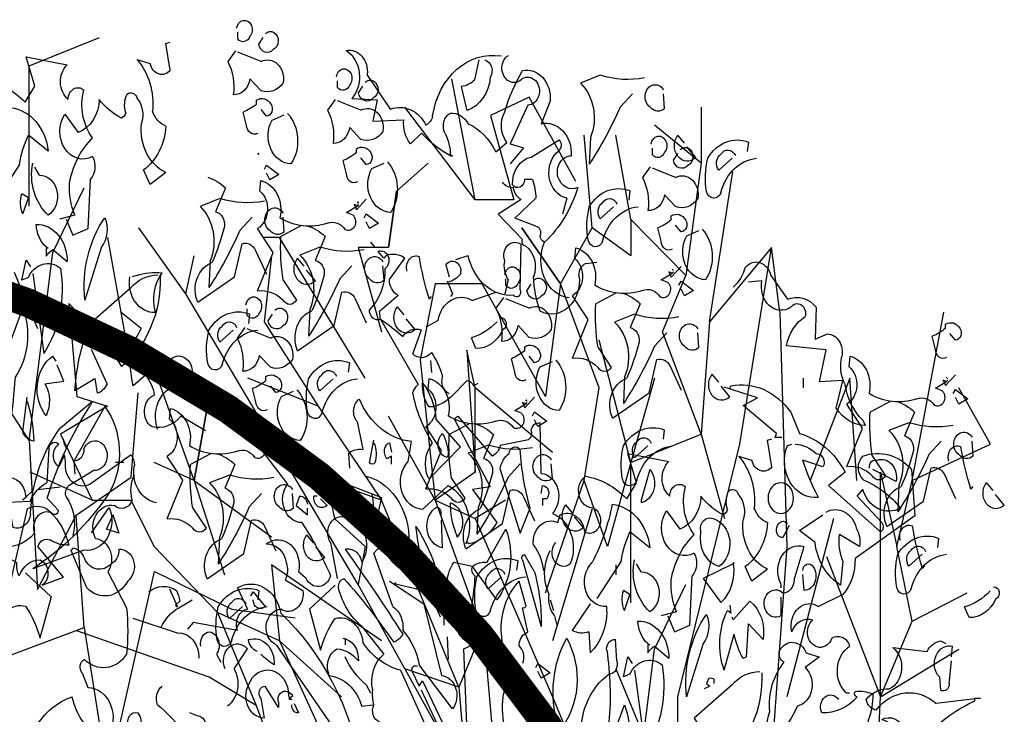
# Model space of a CAD drawing. Header units: metres. Extents: x 104013 to 108981, y 427946 to 428479.
# Tile 55 of 256: x 108739.98 to 108741.69, y 428217.48 to 428218.68. Entities that reach past the tile are written whole.
import ezdxf

# ---------------------------------------------------------------- set-up
doc = ezdxf.new("R2010")
doc.units = ezdxf.units.M
doc.layers.add('N-WE-GR-BOOM-SD', color=90, linetype='Continuous', lineweight=25)

# ---------------------------------------------------------------- blocks, each defined once
blk = doc.blocks.new('PERENLAAN')
at = {"linetype": 'Continuous', "flags": 128}
for points in [[(3.4893, 12.0898, 1.387421), (3.397, 12.0436, 0.544022), (3.4816, 12.0283), (3.4816, 12.0667)], [(3.2894, 12.059, 1.182175), (3.2356, 11.9668, 0.588394), (3.3355, 11.9975), (3.3048, 12.0359)], [(4.672, 10.9869), (4.6258, 10.8947), (4.5182, 10.9331), (4.5028, 11.2175, -0.355026), (4.4875, 11.3482, 0.788391), (4.6797, 11.5942), (4.5874, 11.4866, -0.312881), (4.4413, 11.6788, -0.116058), (4.2876, 11.5711, -0.265564), (4.2569, 11.6019, 0.226822), (4.2492, 11.7095, 0.49527), (4.18, 11.6864, 0.295303), (4.1492, 11.5404, -0.346893), (3.9801, 11.256), (4.0877, 11.1868), (4.1339, 11.2713, -0.244461), (3.9801, 11.525, 0.215332), (4.0724, 11.6096, -0.236053), (4.18, 11.9094), (4.0877, 11.8863, -0.59729), (3.9494, 11.8479), (3.9801, 12.0016), (3.9494, 12.0093)], [(1.6537, 11.9298, -0.4021), (2.1304, 11.5839, 0.236053), (2.1765, 11.5301, -0.350769), (2.4225, 11.6223), (2.5839, 11.8222, -0.513931), (2.73, 11.9606, 0.519897), (2.6915, 11.6838), (2.5147, 11.6762), (2.5455, 11.5532), (2.3302, 11.5608, -0.233566), (2.2841, 11.4225), (2.2072, 11.484, -0.081039), (2.0074, 11.3533), (1.992, 11.3533), (2.0074, 11.3533, -0.147995), (2.0458, 11.484, 0.442368), (2.0074, 11.5993, 0.265564), (1.8844, 11.5378, 0.169403), (1.6922, 11.3764), (1.6153, 11.4302, 0.349014), (1.6307, 11.607, 0.066803), (1.5077, 11.8453, 0.501038), (1.3155, 11.6685), (1.377, 11.5378, 0.492294), (1.1694, 11.3533, -0.5), (1.2617, 11.2303, -0.4142), (1.1233, 11.1688, 0.138321), (1.3539, 10.8536, -0.529709), (1.1848, 10.5308)], [(3.497, 11.9591), (3.5508, 11.8976, 0.185669), (3.5123, 11.7054, -0.373596), (3.397, 11.7976), (3.3202, 11.7285, -0.302765), (3.1664, 11.7746, -0.609818), (3.3202, 11.8976), (3.4816, 11.9514)], [(1.6076, 11.9298), (1.623, 11.9221, -1.00415), (1.5077, 11.7992, 1.247116), (1.4692, 11.6454), (1.5922, 11.4225), (1.5, 11.3994), (1.5922, 11.3072)], [(1.7691, 11.9068, 0.54657), (1.7306, 11.8068, 0.310577), (1.892, 11.6147), (1.9305, 11.753, -0.131805), (1.8382, 11.7915), (1.8075, 11.9068)], [(5.5329, 11.2483, -0.149368), (5.6021, 11.3943, 0.589905), (5.433, 11.525), (5.4176, 11.5711, 0.490158), (5.2485, 11.4712, -1.060547), (5.187, 11.6096, 0.776093), (5.2408, 11.7941, 0.142365), (4.9564, 11.6634), (4.8872, 11.7556), (4.9487, 11.9247), (4.6643, 11.8786, -0.50354), (4.6566, 11.6788, 0.628937), (4.549, 11.7326, -0.265564), (4.4875, 11.4558, -0.169571), (4.6489, 11.1945, -0.119873), (4.6105, 11.01), (4.7181, 10.9869)], [(2.7977, 11.8089, 1.387421), (2.7054, 11.7628, 0.544022), (2.79, 11.7474), (2.79, 11.7859)], [(0.6604, 11.8033, 0.105667), (0.9678, 11.8187), (1.1062, 11.7726, 0.355026), (1.037, 11.4574), (1.0447, 11.3037, -0.043289), (0.8295, 11.6342), (0.7449, 11.7111)], [(2.5978, 11.7782, 1.182175), (2.544, 11.6859, 0.588394), (2.6439, 11.7167), (2.6132, 11.7551)], [(0.5297, 11.7341, -1.247314), (0.6219, 11.6342, -0.380188), (0.522, 11.6265), (0.5297, 11.7111)], [(2.8054, 11.6782), (2.8592, 11.6167, 0.185669), (2.8207, 11.4246, -0.373596), (2.7054, 11.5168), (2.6286, 11.4476, -0.302765), (2.4748, 11.4937, -0.609818), (2.6286, 11.6167), (2.79, 11.6705)], [(3.3432, 11.4825, 0.535172), (3.4201, 11.5286), (3.4432, 11.6055, -0.069427), (3.3509, 11.6516), (3.3509, 11.6746, 0.38205), (3.251, 11.6516, 0.608597), (3.2817, 11.5824), (3.3202, 11.6208)], [(5.2101, 11.0561), (5.3331, 10.9023, -0.204086), (5.2178, 10.8947), (5.2101, 10.7717, -0.226822), (5.0948, 11.01), (5.0948, 11.0407, 0.749039), (5.1947, 11.2944, -0.077942), (5.0563, 11.6326, 0.34404), (4.795, 11.379), (4.9333, 11.4712, -0.080353), (4.9948, 11.3021), (5.1639, 11.0868)], [(3.1357, 11.5978, 0.392609), (3.1126, 11.3057, 0.592926), (3.2433, 11.5593), (3.1587, 11.5901)], [(-0.0533, 11.377), (-0.061, 11.4308, -0.333328), (0.2234, 11.3385, -0.121552), (0.2311, 11.1463, -0.690201), (0.1312, 11.1386, 0.310577), (-0.1148, 11.3385)], [(0.3836, 11.4267), (0.4297, 11.4728, -0.939438), (0.3067, 11.3421), (0.3682, 11.4036)], [(0.6148, 11.42, 1.387421), (0.5225, 11.3739, 0.544022), (0.6071, 11.3586), (0.6071, 11.397)], [(1.3539, 10.8536, 0.333328), (1.3847, 10.8921, -0.5), (1.4154, 10.9459), (1.5615, 10.992), (1.4154, 11.1073, -0.099014), (1.4385, 11.2149), (1.4923, 11.2149, 0.663971), (1.5769, 11.1842, 0.376755), (1.4462, 11.3456), (1.254, 11.4455, 0.5), (1.254, 11.384, -0.682281), (1.2002, 11.1073), (1.2309, 11.0151)], [(0.0313, 11.3539, -0.568253), (0.1312, 11.3616, -0.489075), (0.1466, 11.2693), (0.0543, 11.3385)], [(0.4149, 11.3893, 1.182175), (0.3611, 11.2971, 0.588394), (0.4611, 11.3278), (0.4303, 11.3662)], [(2.6516, 11.2016, 0.535172), (2.7285, 11.2477), (2.7515, 11.3246, -0.069427), (2.6593, 11.3707), (2.6593, 11.3938, 0.38205), (2.5594, 11.3707, 0.608597), (2.5901, 11.3016), (2.6286, 11.34)], [(0.6225, 11.2894), (0.6763, 11.2279, 0.185669), (0.6379, 11.0357, -0.373596), (0.5225, 11.1279), (0.4457, 11.0587, -0.302765), (0.2919, 11.1049, -0.609818), (0.4457, 11.2279), (0.6071, 11.2817)], [(2.4441, 11.3169, 0.392609), (2.421, 11.0248, 0.592926), (2.5517, 11.2785), (2.4671, 11.3092)], [(4.9026, 11.3098, -0.297256), (4.795, 11.01, -0.782791), (4.8565, 11.2406), (4.8872, 11.2867)], [(3.0437, 10.9479), (3.182, 10.8864, -0.062256), (3.1667, 10.6328), (3.0744, 10.5175, 0.511307), (3.1667, 10.5175, -0.211151), (3.3435, 10.5713), (3.2358, 10.7942), (3.3435, 10.9326, -0.569229), (3.3281, 11.1478), (3.3204, 11.2093, 0.435181), (3.1897, 10.9941, -0.191376), (2.8592, 10.9633, 0.32045), (2.7362, 10.9249, -0.867294), (2.6824, 11.0094), (2.7285, 11.0248), (2.6516, 11.0633), (2.6439, 11.0709), (2.6516, 11.0633), (2.6747, 11.0709), (2.6593, 11.0402), (2.5901, 11.1017)], [(3.6891, 11.2288, 0.100235), (3.5661, 11.1673), (3.6353, 11.0289, 0.4142), (3.5738, 10.9444, 0.044708), (3.6584, 10.7368, -0.471497), (3.7583, 10.5062), (3.5046, 10.6522), (3.4508, 10.8444, 0.343094), (3.3586, 10.806), (3.2817, 10.6676)], [(0.768, 11.0961), (0.7603, 11.1499, -0.333328), (1.0447, 11.0577, -0.121552), (1.0524, 10.8655, -0.690201), (0.9525, 10.8578, 0.310577), (0.7065, 11.0577)], [(1.6461, 11.1995, -0.243835), (1.5692, 11.1688, -0.263626), (1.5154, 11.0996), (1.6768, 11.0151), (1.5077, 10.869, -0.535172), (1.4846, 10.8306, 0.371796), (1.4308, 10.6538, -0.090164), (1.3847, 10.4539, -0.594772), (1.1156, 10.6614, 0.312363), (1.0695, 10.7306), (0.9926, 10.7383)], [(0.8525, 11.073, -0.568253), (0.9525, 11.0807, -0.489075), (0.9678, 10.9885), (0.8756, 11.0577)], [(3.2971, 11.0904, 0.105667), (3.6046, 11.1058), (3.743, 11.0597, 0.355026), (3.6738, 10.7445), (3.6815, 10.5907, -0.043289), (3.4662, 10.9213), (3.3817, 10.9982)], [(4.9718, 11.0177), (4.9333, 11.1099), (4.9795, 11.133, -0.195877), (4.9718, 11.0177)], [(3.1664, 11.0212, -1.247314), (3.2587, 10.9213, -0.380188), (3.1587, 10.9136), (3.1664, 10.9982)], [(0.4687, 10.8128, 0.535172), (0.5456, 10.8589), (0.5687, 10.9358, -0.069427), (0.4764, 10.9819), (0.4764, 11.0049, 0.38205), (0.3765, 10.9819, 0.608597), (0.4072, 10.9127), (0.4457, 10.9511)], [(4.4029, 10.9946, 0.305054), (4.426, 10.8255), (4.5413, 10.518, 0.208984), (4.4029, 10.9946)], [(0.2612, 10.9281, 0.392609), (0.2381, 10.636, 0.592926), (0.3688, 10.8896), (0.2842, 10.9204)], [(2.9975, 10.9479, 0.100235), (2.8745, 10.8864), (2.9437, 10.7481, 0.4142), (2.8822, 10.6635, 0.044708), (2.9668, 10.456, -0.471497), (3.0667, 10.2253), (2.813, 10.3714), (2.7592, 10.5636, 0.343094), (2.667, 10.5251), (2.5901, 10.3868)], [(4.8103, 10.8255), (4.795, 10.8178), (4.8103, 10.8178), (4.8103, 10.7717, 0.099014), (4.7642, 10.8101), (4.6643, 10.7409, -0.428558), (4.8795, 10.9562, -0.211655), (4.8103, 10.8255)], [(0.8608, 10.5591), (0.9992, 10.4976, -0.062256), (0.9838, 10.2439), (0.8915, 10.1286, 0.511307), (0.9838, 10.1286, -0.211151), (1.1606, 10.1824), (1.053, 10.4053), (1.1606, 10.5437, -0.569229), (1.1452, 10.7589), (1.1375, 10.8204, 0.435181), (1.0068, 10.6052, -0.191376), (0.6763, 10.5745, 0.32045), (0.5533, 10.536, -0.867294), (0.4995, 10.6206), (0.5456, 10.636), (0.4687, 10.6744), (0.4611, 10.6821), (0.4687, 10.6744), (0.4918, 10.6821), (0.4764, 10.6513), (0.4072, 10.7128)], [(1.9689, 10.7537), (1.8844, 10.7767, -0.35936), (1.5692, 10.5461, -0.872879), (1.5231, 10.5769), (1.5154, 10.8382, -0.762802), (1.6307, 10.746, -0.205246), (1.6076, 10.6384), (1.6307, 10.5538)], [(2.6055, 10.8096, 0.105667), (2.913, 10.8249), (3.0513, 10.7788, 0.355026), (2.9822, 10.4636), (2.9899, 10.3099, -0.043289), (2.7746, 10.6405), (2.69, 10.7173)], [(2.015, 9.9773, 0.4142), (2.0612, 10.0772, -0.085083), (2.138, 10.2156, 0.409286), (2.2687, 10.2079), (2.2072, 10.3463, -0.286789), (2.3379, 10.3078, -0.035156), (2.4917, 10.4078), (2.4993, 10.4539), (2.3687, 10.5461, 0.308105), (2.4302, 10.6384), (2.3225, 10.7614, -0.220123), (2.4532, 10.7767), (2.4686, 10.7614), (2.507, 10.7998, 0.907883), (2.4609, 10.6999, 0.222046), (2.5685, 10.4616, -0.523941), (2.4917, 10.4078), (2.2303, 10.0311, -0.099014), (2.2687, 9.985, -0.106323), (2.1304, 9.6929, -0.326889), (2.1611, 9.493), (2.1534, 9.4853), (1.9382, 9.6698), (2.1073, 9.8312, -0.165176), (2.1995, 10.0388, -0.200851), (2.1534, 9.9004, -0.173203), (1.9997, 9.9619), (1.892, 10.0542, 0.236053), (1.8459, 10.0234), (1.8152, 10.0388)], [(2.3066, 10.6848, 0.651581), (2.222, 10.7694, -0.045349), (2.1528, 10.5234), (2.1374, 10.5388)], [(2.4748, 10.7404, -1.247314), (2.5671, 10.6405, -0.380188), (2.4671, 10.6328), (2.4748, 10.7173)], [(3.0204, 10.7137), (3.0665, 10.7599, -0.939438), (2.9435, 10.6292), (3.005, 10.6907)], [(0.0471, 10.5923, -0.140045), (-0.0374, 10.7076, 0.57489), (-0.2143, 10.6614), (-0.3296, 10.5231, 0.29335), (-0.5294, 10.4769), (-0.5217, 10.2925), (-0.6063, 10.3232, 0.477875), (-0.7062, 10.1925, -0.21463), (-0.7293, 10.0311, -0.178345), (-0.8523, 9.8235), (-0.8677, 9.7928, 0.217789), (-0.6678, 9.8927), (-0.7139, 10.0542), (-0.5525, 10.0465), (-0.5986, 10.231), (-0.3219, 10.254, 0.213028), (-0.4526, 10.4231, -0.817993), (-0.3526, 10.4769, 0.658905), (-0.1528, 10.6307), (-0.0605, 10.623)], [(1.6306, 10.6639, 1.387421), (1.5383, 10.6178, 0.544022), (1.6229, 10.6024), (1.6229, 10.6409)], [(2.0227, 10.623, -0.178345), (1.9382, 10.6691, -0.817993), (2.0381, 10.7229), (2.015, 10.6538)], [(4.9026, 10.6717), (4.8257, 10.2105, -0.216599), (4.7104, 10.7025, -0.447189), (4.9333, 10.6487), (4.9795, 10.6333), (4.9487, 10.7486), (4.918, 10.7102)], [(1.4307, 10.6332, 1.182175), (1.3769, 10.5409, 0.588394), (1.4768, 10.5717), (1.4461, 10.6101)], [(4.229, 10.6538, -0.489075), (4.0522, 10.4462, 0.257034), (4.006, 10.6768, -0.076462), (4.1828, 10.6614), (4.2136, 10.6538)], [(4.0339, 10.664, -0.195694), (4.2261, 10.5872), (4.4875, 10.395), (4.2876, 10.1336, -0.258652), (4.0185, 10.6564)], [(0.8147, 10.5591, 0.100235), (0.6917, 10.4976), (0.7609, 10.3592, 0.4142), (0.6994, 10.2747, 0.044708), (0.7839, 10.0671, -0.471497), (0.8838, 9.8365), (0.6302, 9.9825), (0.5764, 10.1747, 0.343094), (0.4841, 10.1363), (0.4072, 9.9979)], [(1.6383, 10.5332), (1.6921, 10.4717, 0.185669), (1.6537, 10.2796, -0.373596), (1.5383, 10.3718), (1.4615, 10.3026, -0.302765), (1.3077, 10.3488, -0.609818), (1.4615, 10.4717), (1.6229, 10.5256)], [(1.6922, 10.5615), (1.8536, 10.5154, -0.510468), (2.0919, 10.4001), (2.1765, 10.3616)], [(3.4244, 10.4911, 1.387421), (3.3322, 10.445, 0.544022), (3.4167, 10.4296), (3.4167, 10.468)], [(2.3287, 10.4329), (2.3749, 10.479, -0.939438), (2.2519, 10.3483), (2.3134, 10.4098)], [(3.2246, 10.4604, 1.182175), (3.1708, 10.3681, 0.588394), (3.2707, 10.3989), (3.2399, 10.4373)], [(5.2562, 9.903), (5.4407, 9.9568), (5.3484, 10.2489, -0.618027), (5.4407, 10.1029), (5.2716, 10.0567), (5.187, 9.7569), (5.1255, 9.7339, -0.048447), (5.1716, 10.0183), (4.9718, 10.4719, 0.283707), (5.0256, 10.0721, 0.030441), (5.1024, 9.5417, -0.369919), (5.1947, 9.3034), (5.3946, 9.3111, -0.550293), (5.3715, 9.7723), (5.2869, 9.8723)], [(0.4226, 10.4207, 0.105667), (0.7301, 10.4361), (0.8685, 10.39, 0.355026), (0.7993, 10.0748), (0.807, 9.921, -0.043289), (0.5917, 10.2516), (0.5072, 10.3285)], [(1.6608, 10.4158, 0.926025), (1.6455, 10.3466, 0.286789), (1.83, 10.239), (1.8607, 10.3004, -0.120178), (1.6839, 10.3927)], [(3.4047, 10.3832), (3.397, 10.437, -0.333328), (3.6815, 10.3448, -0.121552), (3.6891, 10.1526, -0.690201), (3.5892, 10.1449, 0.310577), (3.3432, 10.3448)], [(3.7062, 9.762), (3.8754, 9.8466, 0.25), (4.0752, 9.7851, 0.663467), (4.0598, 9.9696, -0.148178), (4.1213, 10.0849), (4.2059, 10.0234, 0.057068), (4.2367, 10.254, -0.099014), (4.1521, 10.354), (4.2905, 10.4462)], [(-1.4332, 10.1863, 0.535172), (-1.3563, 10.2324), (-1.3332, 10.3093, -0.069427), (-1.4255, 10.3554), (-1.4255, 10.3784, 0.38205), (-1.5254, 10.3554, 0.608597), (-1.4947, 10.2862), (-1.4562, 10.3246)], [(0.2919, 10.3515, -1.247314), (0.3842, 10.2516, -0.380188), (0.2842, 10.2439), (0.2919, 10.3285)], [(3.4321, 10.3604), (3.4859, 10.2989, 0.185669), (3.4475, 10.1067, -0.373596), (3.3322, 10.199), (3.2553, 10.1298, -0.302765), (3.1016, 10.1759, -0.609818), (3.2553, 10.2989), (3.4167, 10.3527)], [(3.4893, 10.3601, -0.568253), (3.5892, 10.3678, -0.489075), (3.6046, 10.2756), (3.5123, 10.3448)], [(4.5105, 10.2566), (4.5413, 10.3027, -0.071396), (4.6105, 9.9953), (4.4721, 10.0644), (4.4567, 9.9799, -0.236053), (4.3875, 10.0337), (4.4952, 10.2336)], [(1.4845, 10.0566, 0.535172), (1.5614, 10.1028), (1.5845, 10.1796, -0.069427), (1.4922, 10.2258), (1.4922, 10.2488, 0.38205), (1.3923, 10.2258, 0.608597), (1.423, 10.1566), (1.4615, 10.195)], [(-1.0411, 9.9326), (-0.9028, 9.8711, -0.062256), (-0.9181, 9.6174), (-1.0104, 9.5021, 0.511307), (-0.9181, 9.5021, -0.211151), (-0.7413, 9.5559), (-0.8489, 9.7788), (-0.7413, 9.9172, -0.569229), (-0.7567, 10.1324), (-0.7644, 10.1939, 0.435181), (-0.8951, 9.9787, -0.191376), (-1.2256, 9.948, 0.32045), (-1.3486, 9.9095, -0.867294), (-1.4024, 9.9941), (-1.3563, 10.0095), (-1.4332, 10.0479), (-1.4409, 10.0556), (-1.4332, 10.0479), (-1.4101, 10.0556), (-1.4255, 10.0248), (-1.4947, 10.0863)], [(4.0368, 9.7697, 0.559616), (3.8523, 10.0311, -0.630219), (3.8369, 10.1771, -0.808411), (3.9676, 10.0695), (3.9292, 10.0465)], [(4.7411, 10.1644), (4.7642, 10.1951, -0.480316), (4.8103, 9.8492, -0.290115), (4.818, 10.0337), (4.6873, 10.0491), (4.7335, 10.1413)], [(1.277, 10.1719, 0.392609), (1.2539, 9.8798, 0.592926), (1.3846, 10.1335), (1.3, 10.1643)], [(2.7131, 10.1023), (2.7054, 10.1562, -0.333328), (2.9899, 10.0639, -0.121552), (2.9975, 9.8717, -0.690201), (2.8976, 9.864, 0.310577), (2.6516, 10.0639)], [(0.1459, 10.044), (0.192, 10.0902, -0.939438), (0.069, 9.9595), (0.1305, 10.021)], [(2.7977, 10.0793, -0.568253), (2.8976, 10.087, -0.489075), (2.913, 9.9947), (2.8207, 10.0639)], [(3.2784, 9.8838, 0.535172), (3.3553, 9.9299), (3.3783, 10.0068, -0.069427), (3.2861, 10.0529), (3.2861, 10.076, 0.38205), (3.1861, 10.0529, 0.608597), (3.2169, 9.9837), (3.2553, 10.0222)], [(0.0702, 10.008), (0.0625, 10.0234, 0.262833), (-0.3526, 9.8697), (-0.4141, 9.7467, 0.194489), (-0.7293, 9.5237), (-0.614, 9.4469), (-0.9753, 9.1778, -0.535172), (-0.983, 9.2316), (-0.8139, 9.3854), (-0.8523, 9.4238, -0.445358), (-1.1137, 9.3162, -0.112671), (-0.86, 9.4776, 0.498764), (-0.8523, 9.616, 0.269211), (-1.1905, 9.5391), (-1.2136, 9.2701), (-0.7985, 9.0241, 0.212448), (-0.7139, 8.8165), (-0.5448, 8.7473, -0.669449), (-0.3603, 8.6013, 0.362045), (-0.5064, 8.6704, -1.319412), (-0.6371, 8.5628, 0.480621), (-0.76, 8.5167, -0.538818), (-0.737, 8.2477), (-0.76, 8.2477)], [(1.8766, 9.803), (2.015, 9.7415, -0.062256), (1.9996, 9.4878), (1.9073, 9.3725, 0.511307), (1.9996, 9.3725, -0.211151), (2.1764, 9.4263), (2.0688, 9.6492), (2.1764, 9.7876, -0.569229), (2.161, 10.0028), (2.1533, 10.0643, 0.435181), (2.0226, 9.8491, -0.191376), (1.6921, 9.8183, 0.32045), (1.5691, 9.7799, -0.867294), (1.5153, 9.8645), (1.5614, 9.8798), (1.4845, 9.9183), (1.4768, 9.926), (1.4845, 9.9183), (1.5076, 9.926), (1.4922, 9.8952), (1.423, 9.9567)], [(3.0708, 9.9991, 0.392609), (3.0478, 9.707, 0.592926), (3.1784, 9.9607), (3.0939, 9.9914)], [(4.941, 9.9338, 0.077118), (4.8949, 9.7031, 0.267303), (4.9718, 9.7569), (4.941, 9.9568)], [(-1.0872, 9.9326, 0.100235), (-1.2102, 9.8711), (-1.1411, 9.7327, 0.4142), (-1.2026, 9.6482, 0.044708), (-1.118, 9.4406, -0.471497), (-1.0181, 9.21), (-1.2717, 9.356), (-1.3256, 9.5482, 0.343094), (-1.4178, 9.5098), (-1.4947, 9.3714)], [(1.2771, 9.1163, -0.931778), (1.1771, 8.9933, -0.45929), (1.3001, 9.2854, -0.660172), (1.377, 9.516), (1.3847, 9.8082, -0.442368), (1.4462, 9.762, 0.4142), (1.4769, 9.7082), (1.6614, 9.6775, 0.219635), (1.7152, 9.616), (1.9535, 9.8466, -0.333328), (1.9766, 9.8235), (1.7306, 9.4392), (1.8536, 9.4238), (1.6845, 9.2316, 0.188675), (1.8767, 9.1086), (1.892, 9.1163), (1.8997, 9.1086, -0.420059), (2.0227, 9.4469), (2.1995, 9.3085, 0.685608), (2.2995, 9.5852), (2.2764, 9.7005, 0.263565), (2.6377, 9.9465, -0.49028), (2.6531, 9.8158), (2.6146, 9.6544, -0.205246), (2.7146, 9.6314), (2.7069, 9.5468)], [(4.4952, 9.1727), (4.3722, 9.3188, 0.598862), (4.549, 9.0728), (4.9026, 8.9652, -0.099014), (4.3722, 9.4033, -0.340195), (4.4029, 9.903), (4.6182, 9.5878), (4.6105, 9.511)], [(4.5028, 9.9107, -0.076447), (4.8026, 9.3726), (4.7258, 9.3034, 0.704712), (4.7719, 9.288, -0.30159), (4.941, 9.3111), (5.0948, 8.7576, 0.21463), (5.187, 8.7192), (5.064, 9.3111), (5.041, 9.2035, -0.445358), (4.918, 9.2803, 0.17659), (4.7104, 9.78), (4.4875, 9.9338), (4.5028, 9.9107)], [(3.6704, 9.6301), (3.8088, 9.5686, -0.062256), (3.7934, 9.315), (3.7012, 9.1996, 0.511307), (3.7934, 9.1996, -0.211151), (3.9702, 9.2535), (3.8626, 9.4764), (3.9702, 9.6148, -0.569229), (3.9549, 9.83), (3.9472, 9.8915, 0.435181), (3.8165, 9.6763, -0.191376), (3.4859, 9.6455, 0.32045), (3.3629, 9.6071, -0.867294), (3.3091, 9.6916), (3.3553, 9.707), (3.2784, 9.7454), (3.2707, 9.7531), (3.2784, 9.7454), (3.3014, 9.7531), (3.2861, 9.7224), (3.2169, 9.7839)], [(-1.4793, 9.7942, 0.105667), (-1.1718, 9.8096), (-1.0334, 9.7635, 0.355026), (-1.1026, 9.4483), (-1.0949, 9.2945, -0.043289), (-1.3102, 9.6251), (-1.3947, 9.702)], [(1.8305, 9.803, 0.100235), (1.7075, 9.7415), (1.7766, 9.6031, 0.4142), (1.7151, 9.5185, 0.044708), (1.7997, 9.311, -0.471497), (1.8996, 9.0804), (1.646, 9.2264), (1.5922, 9.4186, 0.343094), (1.4999, 9.3802), (1.423, 9.2418)], [(3.4679, 9.7928, -0.032425), (3.0451, 9.4853, 0.210526), (2.7069, 9.247, 0.557053), (2.6223, 9.001, -0.431534), (2.7376, 9.0779, 0.015289), (2.3379, 8.5859, 0.162277), (2.3994, 8.5398, -0.030579), (2.7453, 8.9088, -0.355026), (2.7838, 8.8549, -0.161758), (2.6223, 8.632), (2.4686, 8.4706, -0.32045), (2.5455, 8.263, -0.099014), (2.5378, 8.1785, -0.46698), (2.4993, 8.0785), (2.2226, 7.8172)], [(-1.61, 9.725, -1.247314), (-1.5177, 9.6251, -0.380188), (-1.6177, 9.6174), (-1.61, 9.702)], [(0.5302, 9.7135), (0.5225, 9.7673, -0.333328), (0.807, 9.675, -0.121552), (0.8147, 9.4829, -0.690201), (0.7147, 9.4752, 0.310577), (0.4687, 9.675)], [(2.0304, 9.6083, 0.659393), (2.0612, 9.7467, 0.139038), (2.0227, 9.6237), (2.0304, 9.6083)], [(-1.4481, 9.5863, 0.651581), (-1.5327, 9.6709, -0.045349), (-1.6018, 9.4249), (-1.6172, 9.4403)], [(-0.3834, 9.6852, 0.162277), (-0.5294, 9.6314, 0.463791), (-0.5832, 9.5699), (-0.5756, 9.5545), (-0.4372, 9.5929, -0.058853), (-0.5448, 9.3777, 0.588898), (-0.3296, 9.6775), (-0.3603, 9.6852)], [(0.5007, 8.6935), (0.4545, 8.6013), (0.3469, 8.6397), (0.3315, 8.9241, -0.355026), (0.3162, 9.0548, 0.788391), (0.5083, 9.3008), (0.4161, 9.1932, -0.312881), (0.27, 9.3854, -0.116058), (0.1163, 9.2777, -0.265564), (0.0855, 9.3085, 0.226822), (0.0779, 9.4161, 0.49527), (0.0087, 9.393, 0.295303), (-0.0221, 9.247, -0.346893), (-0.1912, 8.9626), (-0.0836, 8.8934), (-0.0374, 8.9779, -0.244461), (-0.1912, 9.2316, 0.215332), (-0.0989, 9.3162, -0.236053), (0.0087, 9.616), (-0.0836, 9.5929, -0.59729), (-0.2219, 9.5545), (-0.1912, 9.7082), (-0.2219, 9.7159)], [(0.6148, 9.6904, -0.568253), (0.7147, 9.6981, -0.489075), (0.7301, 9.6059), (0.6379, 9.675)], [(1.4384, 9.6646, 0.105667), (1.7459, 9.68), (1.8843, 9.6338, 0.355026), (1.8151, 9.3187), (1.8228, 9.1649, -0.043289), (1.6075, 9.4955), (1.523, 9.5723)], [(2.4148, 9.5699), (2.4148, 9.616), (2.4455, 9.6006, 0.302765), (2.4609, 9.6621, 0.265564), (2.4302, 9.6929), (2.4148, 9.639)], [(2.5378, 9.6929, 0.195877), (2.5301, 9.5775, 0.4142), (2.5685, 9.5775), (2.5378, 9.7082)], [(3.3834, 9.7236), (3.1374, 9.4545, -0.63649), (3.0374, 9.2316, 0.04776), (2.8376, 8.9241, 0.639832), (3.0067, 8.9088), (3.0605, 8.9472, -0.689148), (3.2834, 9.1086, 0.369919), (3.1451, 9.001, 0.225418), (3.1528, 8.9011), (3.0298, 8.8396, 0.638885), (3.1835, 8.7319, -0.813461), (3.2143, 8.5244), (2.6223, 7.8095, -0.173706), (3.1835, 8.7089, -0.490295), (3.4833, 8.8549), (3.4141, 8.7319, -0.489075), (3.4833, 8.609), (3.7908, 8.6551), (3.8292, 8.6166)], [(4.0445, 9.3469, 0.444092), (4.1982, 9.5622, -0.197815), (4.2213, 9.6237), (4.5057, 9.4545, 0.607483), (4.6748, 9.5852), (4.6825, 9.6237), (4.7209, 9.5545, 0.589737), (4.7209, 9.6852, -0.60791), (4.7901, 9.6621), (4.8055, 9.4622, -0.177399), (4.9208, 9.3546), (5.1284, 9.3469), (5.2052, 9.5007, 0.765594), (5.0746, 9.493, 0.420074), (4.9516, 9.3777), (4.9746, 9.3623), (4.9054, 9.4161)], [(4.6182, 9.5878, -0.449051), (4.549, 9.657, 1.901016), (4.4798, 9.534), (4.6566, 9.4418, -0.302765), (4.672, 9.3803, 0.271484), (4.6258, 9.1573)], [(4.6902, 9.7159, -0.173203), (4.6671, 9.6621)], [(1.3616, 8.9549, -0.149368), (1.4308, 9.1009, 0.589905), (1.2617, 9.2316), (1.2463, 9.2777, 0.490158), (1.0772, 9.1778, -1.060547), (1.0157, 9.3162, 0.776093), (1.0695, 9.5007, 0.142365), (0.7851, 9.37), (0.7159, 9.4622), (0.7774, 9.6314), (0.493, 9.5852, -0.50354), (0.4853, 9.3854, 0.628937), (0.3777, 9.4392, -0.265564), (0.3162, 9.1624, -0.169571), (0.4776, 8.9011, -0.119873), (0.4392, 8.7166), (0.5468, 8.6935)], [(1.3077, 9.5954, -1.247314), (1.4, 9.4955, -0.380188), (1.3, 9.4878), (1.3077, 9.5723)], [(1.5231, 9.1701), (1.4539, 9.3162, 0.065445), (1.5231, 9.6544, -0.659393), (1.5999, 9.6314, -0.236053), (1.6614, 9.5391), (1.5231, 9.1701)], [(3.6243, 9.6301, 0.100235), (3.5013, 9.5686), (3.5705, 9.4303, 0.4142), (3.509, 9.3457, 0.044708), (3.5936, 9.1381, -0.471497), (3.6935, 8.9075), (3.4398, 9.0536), (3.386, 9.2458, 0.343094), (3.2938, 9.2073), (3.2169, 9.069)], [(-0.8984, 9.5468, 0.541687), (-0.9522, 9.5929, 0.576218), (-1.0829, 9.4699), (-0.9215, 9.5391)], [(0.6852, 9.3623), (0.6852, 9.3469, -0.602081), (0.6237, 9.5391), (0.6852, 9.3623)], [(2.4302, 8.8934), (2.1918, 8.7627), (2.0689, 8.3476, 0.621735), (1.992, 8.1554), (2.2226, 8.4091, -0.145264), (2.3379, 8.609, -0.318115), (2.4071, 8.7473), (2.5378, 9.0548, 0.4142), (2.2995, 9.0779, -0.3983), (2.5916, 9.5007)], [(3.2323, 9.4918, 0.105667), (3.5397, 9.5071), (3.6781, 9.461, 0.355026), (3.6089, 9.1458), (3.6166, 8.9921, -0.043289), (3.4014, 9.3226), (3.3168, 9.3995)], [(4.1982, 9.5084, -0.203796), (4.2136, 9.3623, 0.5), (4.3366, 9.3316, -0.634598), (4.4673, 9.1394, 0.605972), (4.3827, 8.9472), (4.252, 8.7396, 0.057175), (4.252, 8.4706, 0.421936), (4.5441, 8.4398, -0.582718), (4.5595, 8.363), (4.5211, 8.2784, 0.620148), (4.3827, 7.994), (4.3981, 7.9786, 0.257812), (4.6287, 8.2246, -0.173203), (4.8824, 8.0478, 0.587067), (4.7824, 7.771, -0.514618), (4.7286, 7.6788, -0.232178), (4.4673, 7.6942, 0.29216), (4.252, 7.5251, -0.185837), (3.9983, 7.7249, -0.198715), (3.7447, 7.871, -0.106171), (4.0368, 8.1785, 0.37854), (4.006, 8.2861)], [(-1.756, 9.4175), (-1.7099, 9.4637, -0.939438), (-1.8329, 9.333), (-1.7714, 9.3945)], [(1.377, 9.4007), (1.3693, 9.4469, 0.663971), (1.3386, 9.37), (1.3693, 9.37), (1.3693, 9.3316)], [(2.5531, 9.4007, 0.240036), (2.5762, 9.2393, 0.2379), (2.6992, 9.4469), (2.484, 9.3777), (2.5455, 9.1624), (2.4609, 9.1163, -0.236053), (2.4686, 9.0779, -0.178345), (2.2533, 8.9164), (2.238, 8.8473, -0.026764), (2.3994, 8.878), (2.384, 8.8857)], [(3.1016, 9.4226, -1.247314), (3.1938, 9.3226, -0.380188), (3.0939, 9.315), (3.1016, 9.3995)], [(1.0388, 8.7627), (1.1618, 8.609, -0.204086), (1.0465, 8.6013), (1.0388, 8.4783, -0.226822), (0.9235, 8.7166), (0.9235, 8.7473, 0.749039), (1.0234, 9.001, -0.077942), (0.885, 9.3392, 0.34404), (0.6237, 9.0856), (0.762, 9.1778, -0.080353), (0.8235, 9.0087), (0.9926, 8.7934)], [(1.1617, 9.2879), (1.2078, 9.334, -0.939438), (1.0848, 9.2034), (1.1463, 9.2649)], [(1.9612, 9.1471, -0.592255), (2.0074, 9.3469, -0.099731), (1.9689, 9.1701), (1.9612, 9.1471)], [(2.9298, 9.3854), (2.9529, 9.3854, -0.707504), (2.8606, 9.3316), (2.9068, 9.37)], [(2.999, 9.3392, -0.380188), (3.0528, 9.3854), (3.0759, 9.3316), (2.999, 9.2777), (2.999, 9.3162)], [(-0.5986, 9.2931, 0.456619), (-0.8062, 9.2009, 0.205246), (-0.8292, 9.0932), (-0.6909, 9.1624, -0.146759), (-0.7139, 9.0087), (-0.6985, 8.8703, 0.245285), (-0.5217, 9.1163), (-0.4141, 9.1855), (-0.5756, 9.2777)], [(2.0765, 9.2701, -0.4142), (2.0996, 9.3239, -0.738571), (2.0612, 9.0856), (2.0689, 9.247)], [(2.6608, 9.3239, -0.062256), (2.7069, 9.247, -0.882339), (2.8376, 9.1163), (2.7915, 8.9088)], [(5.2129, 9.0932), (5.0131, 9.001, -0.162277), (4.9977, 8.9241, 0.291199), (4.8516, 9.0164, 0.630219), (4.8363, 8.8703), (4.6902, 8.9164), (4.867, 9.0932, 0.4142), (4.7824, 9.1317, -0.124695), (4.6518, 9.1009, -0.156006), (4.7824, 9.2931, -0.597885), (4.8901, 9.1701, 0.261948), (5.1437, 9.1009), (5.1976, 9.0856), (5.2052, 9.1009), (5.2129, 9.0932)], [(-1.1123, 9.1287, 0.651581), (-1.1969, 9.2132, -0.045349), (-1.2661, 8.9672), (-1.2814, 8.9826)], [(-0.3296, 9.2239, -0.5), (-0.2681, 9.2239, -0.582718), (-0.2834, 9.1471), (-0.2988, 9.1471), (-0.3449, 9.2162)], [(0.1855, 9.2547, -0.630219), (0.27, 9.1778, -0.40654), (0.147, 8.9779, -0.689621), (0.1855, 9.2547)], [(1.8536, 8.9779), (1.9843, 9.001, -0.352936), (1.9843, 8.7396, -0.5103), (1.7691, 8.5167), (1.6922, 7.8018, 0.554825), (1.892, 8.017), (1.9151, 8.5013, -0.628204), (1.8613, 8.755, -0.044617), (1.8382, 8.9241, 0.4142), (1.8536, 8.9779, 0.205246), (1.7537, 9.001), (1.623, 9.1932, 0.298126), (1.6845, 8.7858), (1.8536, 8.9779)], [(2.0535, 8.6397, -0.174072), (2.2457, 9.2086, -0.088486), (2.0765, 8.6858)], [(2.9555, 9.1151), (3.0016, 9.1612, -0.939438), (2.8786, 9.0305), (2.9401, 9.092)], [(-1.3717, 9.087), (-1.3794, 9.1408, -0.333328), (-1.0949, 9.0485, -0.121552), (-1.0872, 8.8564, -0.690201), (-1.1872, 8.8487, 0.310577), (-1.4332, 9.0485)], [(-1.2871, 9.0639, -0.568253), (-1.1872, 9.0716, -0.489075), (-1.1718, 8.9794), (-1.2641, 9.0485)], [(-0.2834, 8.8011), (-0.2834, 8.6935, 1.877945), (-0.2988, 8.8242, -0.4142), (-0.3757, 8.9011), (-0.4449, 9.0932, -0.674286), (-0.2834, 8.878), (-0.2834, 8.8549)], [(1.3155, 9.0702, -0.272202), (1.3232, 8.8165, -0.236053), (1.2848, 8.6935), (1.2694, 8.6397)], [(1.377, 8.632, -0.079437), (1.4231, 8.9472), (1.4923, 9.0471, -0.618027), (1.5077, 9.0164), (1.377, 8.632)], [(4.3596, 8.9933, -0.319077), (4.3058, 9.0779, 0.777725), (4.2443, 8.8934, 0.455246), (4.5288, 8.8549), (4.6364, 9.0702), (4.621, 9.0856, 0.25296), (4.5441, 9.0241, -0.489075), (4.3596, 8.9933)], [(-0.4372, 8.9549, 0.741867), (-0.5064, 8.9779, 0.6409), (-0.4449, 8.8396), (-0.4372, 8.9318)], [(0.0471, 8.9933), (0.2547, 8.9088), (0.1317, 8.7704, -0.284134), (0.0471, 8.9933), (0.0394, 9.001), (0.0471, 8.9933)], [(0.7313, 9.0164, -0.297256), (0.6237, 8.7166, -0.782791), (0.6852, 8.9472), (0.7159, 8.9933)], [(1.546, 8.9574), (1.5383, 9.0112, -0.333328), (1.8228, 8.9189, -0.121552), (1.8305, 8.7267, -0.690201), (1.7305, 8.7191, 0.310577), (1.4845, 8.9189)], [(1.6306, 8.9343, -0.568253), (1.7305, 8.942, -0.489075), (1.7459, 8.8497), (1.6537, 8.9189)], [(4.953, 8.9408), (4.7762, 8.8025), (4.8531, 8.5642, -0.096893), (4.953, 8.7487, -0.449585), (5.1452, 8.6103, 0.175735), (5.4066, 8.4489), (5.7525, 7.8108), (5.6602, 7.7339), (5.6449, 7.7416), (5.6218, 7.7032)], [(1.5077, 8.4168, -0.35614), (1.5307, 8.5167, 0.302765), (1.4846, 8.5936), (1.4692, 8.6013), (1.5077, 8.7396, -0.618027), (1.4846, 8.755), (1.5307, 8.8934, -0.499023), (1.4846, 8.3091, 0.420273), (1.5307, 8.0247), (1.5922, 7.9555, 0.254562), (1.5999, 8.3476), (1.5692, 8.3553)], [(-1.758, 8.8596, 0.926025), (-1.7734, 8.7904, 0.286789), (-1.5889, 8.6828), (-1.5582, 8.7443, -0.120178), (-1.735, 8.8365)], [(0.8005, 8.7243), (0.762, 8.8165), (0.8081, 8.8396, -0.195877), (0.8005, 8.7243)], [(2.8068, 8.8703), (2.9836, 8.7319), (2.9068, 8.4936, 0.096893), (2.8068, 8.6781, 0.449585), (2.6146, 8.5398, -0.175735), (2.3533, 8.3783), (2.0074, 7.7403), (2.0996, 7.6634), (2.115, 7.6711), (2.138, 7.6327)], [(3.3399, 8.7845), (3.3322, 8.8383, -0.333328), (3.6166, 8.7461, -0.121552), (3.6243, 8.5539, -0.690201), (3.5244, 8.5462, 0.310577), (3.2784, 8.7461)], [(3.3911, 8.8088), (3.3757, 8.8319), (3.2911, 8.7473, 0.630219), (3.3757, 8.7858)], [(4.0983, 8.8319, 0.278625), (3.9061, 8.8396, 0.07106), (3.883, 8.7781), (3.9138, 8.755), (3.9061, 8.7473), (3.8984, 8.7473), (3.9522, 8.8473)], [(0.0702, 8.755), (0.0625, 8.7089), (0.0855, 8.7243, -0.242218), (0.1086, 8.3783), (0.0394, 8.5859, -0.092926), (-0.0221, 8.4475), (-0.0451, 8.4552), (-0.0605, 8.6474), (-0.1604, 8.5551, -0.309006), (-0.0682, 8.7781), (0.0471, 8.6704), (0.0548, 8.6858)], [(3.4244, 8.7615, -0.568253), (3.5244, 8.7692, -0.489075), (3.5397, 8.6769), (3.4475, 8.7461)], [(4.0137, 8.6243, 0.159607), (3.8907, 8.7396), (3.7985, 8.7858)], [(0.2316, 8.7012, 0.305054), (0.2547, 8.5321), (0.37, 8.2246, 0.208984), (0.2316, 8.7012)], [(0.639, 8.5321), (0.6237, 8.5244), (0.639, 8.5244), (0.639, 8.4783, 0.099014), (0.5929, 8.5167), (0.493, 8.4475, -0.428558), (0.7082, 8.6628, -0.211655), (0.639, 8.5321)], [(3.7524, 8.4475, -0.447098), (3.8984, 8.5936), (4.2059, 8.6781)], [(3.737, 8.5167, 0.45993), (3.6755, 8.6013, 0.578781), (3.6294, 8.4706), (3.5986, 8.4245)], [(-0.6832, 8.2092, -0.923187), (-0.5679, 8.1323, -0.205933), (-0.8139, 8.2246, 0.618027), (-0.7985, 8.2553, 0.123093), (-0.9215, 8.24, 0.111496), (-0.8907, 8.0939, -0.361099), (-1.0368, 7.8864, -0.656662), (-0.983, 8.0939, 0.887543), (-1.106, 7.8787, -0.427811), (-1.1828, 7.6711), (-1.2982, 8.0093, 0.077148), (-1.6287, 8.2015), (-1.6287, 8.2169), (-1.6671, 8.2169), (-1.3597, 8.1862, -0.386002), (-0.9445, 8.1477, 0.310577), (-0.8754, 8.2092, 0.21463), (-1.0368, 8.2707, -0.608597), (-1.0598, 8.509), (-1.2982, 8.486, 0.236053), (-1.3904, 8.5475), (-1.4288, 8.5321)], [(-0.5448, 8.4552), (-0.5525, 8.4552), (-0.4526, 8.3937, 0.643906), (-0.3987, 8.1708, 0.101837), (-0.1835, 7.9248, 0.105927), (-0.2066, 8.14, 0.22554), (-0.3065, 8.4245, 0.4142), (-0.2758, 8.4936, 0.580322), (-0.4602, 8.4783), (-0.5448, 8.4552)], [(0.9081, 8.3553, -0.523941), (0.8543, 8.4321), (0.862, 8.5551, -0.5), (0.9235, 8.4936, 0.072708), (0.9081, 8.0785, 0.077194), (1.0388, 7.7941, 0.423996), (0.9081, 8.3553)], [(1.254, 8.0247, -0.356445), (1.2002, 8.5628, -0.241074), (1.2617, 8.0632)], [(2.753, 8.5628, 0.4142), (2.6454, 8.4321, -0.198578), (2.7915, 8.5013, -0.4142), (2.853, 8.363), (2.853, 8.3476, 0.297668), (2.6223, 8.1708), (2.5455, 8.1785)], [(3.3449, 8.486, 0.291199), (3.4064, 8.5551, 0.528915), (3.2296, 8.4091, 0.039932), (3.3219, 8.4706)], [(-1.4673, 8.4552), (-1.475, 8.5167, -0.775711), (-1.3827, 8.3399), (-1.3904, 8.263, -0.566177), (-1.4519, 8.3015), (-1.4673, 8.4321)], [(3.5525, 8.1708, -0.424515), (3.5064, 8.386), (3.4141, 8.5013, -0.880783), (3.5679, 8.386)], [(0.7313, 8.3783), (0.6544, 7.9171, -0.216599), (0.5391, 8.4091, -0.447189), (0.762, 8.3553), (0.8081, 8.3399), (0.7774, 8.4552), (0.7467, 8.4168)], [(2.7376, 8.4552, -0.109482), (2.5916, 8.2938), (2.5608, 8.2477)], [(-0.1374, 8.3706, -0.195694), (0.0548, 8.2938), (0.3162, 8.1016), (0.1163, 7.8402, -0.258652), (-0.1528, 8.363)], [(2.238, 8.4014, -0.535172), (2.2764, 8.3783), (2.2226, 8.2861), (2.1995, 8.3168), (1.869, 7.7403, 0.523941), (1.9459, 7.7941), (2.2072, 8.263)], [(3.1374, 8.2553, -0.632065), (3.1989, 8.1938), (3.1989, 8.1631), (3.2911, 8.2861, -0.680847), (3.3219, 8.2169), (3.2988, 8.1016, 0.580322), (3.4064, 8.2938, 0.820084), (3.1297, 8.2323), (3.122, 8.2169), (3.0989, 8.2323), (3.1374, 8.2553)], [(0.1778, 8.3015), (0.1778, 8.3245, -0.236053), (0.2162, 8.3322), (0.2316, 8.3015), (0.2085, 8.2861), (0.247, 8.2707)], [(1.0849, 7.6096), (1.2694, 7.6634), (1.1771, 7.9555, -0.618027), (1.2694, 7.8095), (1.1003, 7.7634), (1.0157, 7.4636), (0.9542, 7.4405, -0.048447), (1.0003, 7.7249), (0.8005, 8.1785, 0.283707), (0.8543, 7.7787, 0.030441), (0.9311, 7.2483, -0.369919), (1.0234, 7.01), (1.2233, 7.0177, -0.550293), (1.2002, 7.4789), (1.1156, 7.5789)], [(3.0913, 8.1862), (3.0605, 8.1323, 0.45993), (3.1066, 8.1708), (3.1066, 8.1785)], [(3.1528, 7.8402), (3.9061, 8.0401), (3.9676, 8.0478, -0.09053), (3.8677, 7.648, -0.098373), (3.9138, 7.4636, -0.158417), (3.7216, 7.5174), (3.6217, 7.5558, -0.618027), (3.614, 7.6173, 0.124496), (3.7139, 8.0093), (3.6985, 8.017), (3.7062, 8.0093, -0.4142), (3.737, 8.1093), (3.7677, 8.117), (3.8139, 8.1323)], [(4.1598, 8.0401, -0.32518), (4.1752, 8.1323, -0.660995), (4.2367, 8.0555, -0.484589), (4.3058, 7.8402, -0.136536), (4.1828, 7.5865, -0.447098), (4.129, 7.6711), (4.129, 7.771, -0.949951), (4.229, 8.0401)]]:
    blk.add_lwpolyline(points, format="xyb", dxfattribs=at)
for points in [[(4.9268, 11.0615), (4.9268, 11.8735), (4.4396, 12.036)], [(1.1372, 11.2043), (1.4621, 11.6915), (1.73, 11.586), (1.5676, 11.0987), (1.8356, 11.0987), (1.998, 11.7971)], [(0.2683, 11.6347), (0.2683, 11.3099), (0.5931, 11.5291)], [(1.8356, 11.0987), (2.3229, 11.6347)], [(0.2683, 11.3099), (0.3739, 10.6602), (0.7555, 10.985), (0.8611, 11.4723)], [(0.7555, 10.985), (0.7555, 10.7739), (1.0235, 10.9363), (1.0804, 11.4723)], [(3.3355, 11.3595), (3.3432, 11.3672), (3.3355, 11.3595)], [(2.1604, 11.3099), (2.3797, 11.1475), (2.4365, 10.8226), (2.3797, 11.1475), (2.4365, 10.8226), (2.6477, 10.8226), (2.4853, 10.3354)], [(3.2971, 11.2749), (3.2817, 11.298), (3.1972, 11.2442), (3.2587, 11.2134), (3.2817, 11.2518)], [(0.4307, 6.9815), (0.4307, 8.224), (0.0003, 9.6857), (-0.2189, 10.8226), (0.2115, 10.3922), (0.049, 11.2611)], [(4.9268, 9.7053), (4.7644, 10.7935), (4.5452, 11.167)], [(2.6439, 11.0786), (2.6516, 11.0863), (2.6439, 11.0786)], [(2.6055, 10.9941), (2.5901, 11.0171), (2.5056, 10.9633), (2.5671, 10.9326), (2.5901, 10.971)], [(0.9748, 10.0105), (1.2428, 10.6115), (1.0235, 10.9363)], [(1.2428, 10.6115), (1.5108, 10.9363), (1.2428, 10.6115), (1.3484, 9.9618), (1.7869, 10.6115), (2.1117, 10.6115), (2.2173, 10.173), (2.1117, 9.3609), (2.4365, 9.8481)], [(3.8414, 10.5546), (4.1663, 10.9363)], [(2.599, 10.0674), (3.1918, 10.8795), (3.2973, 10.8795)], [(4.3855, 10.8795), (4.2231, 10.1242), (4.6535, 10.4978), (4.5967, 9.9618), (4.3855, 9.905), (4.7104, 9.7426), (4.4911, 9.3609), (4.9215, 9.5233)], [(-0.2758, 10.4491), (-0.2189, 10.8226)], [(2.5608, 10.8536), (2.5301, 10.8229)], [(2.9238, 9.905), (2.4853, 9.3609), (2.8669, 9.4746), (2.8101, 9.2553), (2.599, 9.0929), (2.6477, 8.8736), (3.8414, 10.5546), (3.7846, 10.7739)], [(3.2486, 10.7739), (3.2973, 10.3922), (2.9238, 9.905), (3.411, 10.0674)], [(0.4611, 10.6898), (0.4687, 10.6974), (0.4611, 10.6898)], [(0.2115, 10.3922), (0.2115, 10.3922), (0.2683, 9.7426), (0.5363, 10.3354), (0.3739, 10.6602)], [(5.0324, 10.6798), (4.87, 10.355)], [(0.4226, 10.6052), (0.4072, 10.6283), (0.3227, 10.5745), (0.3842, 10.5437), (0.4072, 10.5821)], [(2.0304, 10.6307), (1.992, 10.5538), (2.0074, 10.5384)], [(-1.1934, 9.4746), (-1.4127, 10.4491)], [(-0.2758, 10.4491), (-0.3245, 9.0929), (-0.1134, 6.6567)], [(0.5931, 10.0674), (0.5931, 10.0674), (0.7555, 9.5801), (0.9748, 10.2867)], [(1.2996, 9.637), (1.8356, 10.0105), (1.8925, 10.2298), (1.8356, 9.5233)], [(5.3085, 10.1925), (4.9268, 9.7053), (4.87, 8.8445), (4.602, 9.2749)], [(2.1457, 10.1695), (2.138, 10.1003)], [(3.947, 10.173), (4.0039, 10.1242)], [(-1.4409, 10.0633), (-1.4332, 10.0709), (-1.4409, 10.0633)], [(3.7846, 9.4746), (3.679, 9.9618), (3.7846, 9.4746), (4.0607, 10.1242)], [(-0.8118, 9.4746), (-0.763, 10.0674), (-0.4869, 9.4746)], [(-0.4382, 10.0674), (-0.4382, 10.0105)], [(-0.2911, 9.7236), (-0.245, 9.7236), (-0.2527, 9.7467), (-0.0221, 9.9081), (-0.122, 9.9542), (0.1086, 10.0157)], [(5.8445, 9.0069), (6.0638, 10.0301), (5.3573, 8.8445), (5.2517, 8.406), (4.5452, 8.6252), (4.3828, 7.7563), (4.0579, 8.9501), (3.522, 8.7308), (3.0834, 8.6821)], [(-1.1934, 8.6625), (-1.0879, 9.0929), (-1.1934, 9.4746), (-1.7375, 9.6857), (-1.5183, 10.0105)], [(-1.4793, 9.9787), (-1.4947, 10.0018), (-1.5792, 9.948), (-1.5177, 9.9172), (-1.4947, 9.9556)], [(0.7555, 9.5801), (0.918, 9.0929), (1.0804, 9.4746), (0.9748, 10.0105)], [(1.8356, 9.5233), (1.8356, 10.0105)], [(4.5452, 8.6252), (4.602, 9.2749), (4.2203, 9.4942), (4.1716, 9.9814)], [(1.4768, 9.9336), (1.4845, 9.9413), (1.4768, 9.9336)], [(1.4384, 9.8491), (1.423, 9.8721), (1.3385, 9.8183), (1.4, 9.7876), (1.423, 9.826)], [(0.2683, 9.7426), (0.1059, 9.2553)], [(0.7555, 8.7681), (0.7555, 9.5801), (0.2683, 9.7426)], [(3.2707, 9.7608), (3.2784, 9.7685), (3.2707, 9.7608)], [(3.2323, 9.6763), (3.2169, 9.6993), (3.1323, 9.6455), (3.1938, 9.6148), (3.2169, 9.6532)], [(3.7846, 9.4746), (4.0607, 9.5801)], [(4.2718, 9.5801), (4.3287, 9.5801)], [(-0.9742, 9.5233), (-1.0879, 9.0929)], [(-0.6006, 9.0361), (-0.9742, 8.224), (-0.9742, 9.5233)], [(1.8356, 9.5233), (2.1117, 9.3609), (1.8356, 9.2553)], [(1.3484, 8.8249), (1.0804, 9.4746)], [(3.7846, 9.4746), (3.2486, 9.1497)], [(3.7846, 9.4746), (3.5735, 8.9305)], [(4.867, 9.4238), (4.7133, 9.4392)], [(1.6245, 9.3609), (1.8356, 9.2553), (1.2996, 8.224), (1.1372, 7.8991), (1.2428, 7.3632)], [(2.1117, 9.3609), (1.7869, 8.6057), (1.9493, 8.2808), (2.4853, 9.3609)], [(4.4911, 9.3609), (4.2231, 9.3609), (4.0607, 9.0929), (3.6222, 8.7112), (3.3542, 8.1753), (3.679, 8.3377), (4.5967, 8.6057)], [(1.0235, 9.3122), (1.2996, 8.5488)], [(4.3443, 9.2701), (4.3058, 9.1701), (4.3904, 9.1932), (4.3443, 9.2777), (4.3443, 9.2701)], [(-0.6493, 9.2553), (-0.3245, 8.224)], [(0.8611, 8.9873), (0.8611, 8.9305)], [(2.4853, 8.5488), (3.2486, 8.9873), (3.1918, 8.5488), (3.6222, 8.7112)], [(-0.9742, 8.224), (-1.1934, 8.6625), (-1.5751, 8.8249)], [(0.7555, 7.4119), (0.5931, 8.5001), (0.3739, 8.8736)], [(1.9493, 8.2808), (2.3229, 8.3864), (2.6477, 8.8736)], [(1.3155, 8.7858), (1.2924, 8.7243)], [(2.0304, 8.5705), (2.0227, 8.4398)], [(3.1918, 8.5488), (2.8101, 7.8504), (2.3797, 7.2008), (2.1604, 6.6567)], [(2.7376, 8.5628), (2.7376, 8.5244)], [(3.1918, 8.5488), (2.7614, 8.224)], [(-0.9255, 7.3632), (-0.9742, 8.224), (-1.5183, 8.5001)], [(0.8611, 8.3864), (0.6987, 8.0616)], [(1.4154, 8.3937), (1.4001, 8.4168), (1.3155, 8.363), (1.377, 8.3322), (1.4001, 8.3706)], [(2.3229, 8.3864), (1.8925, 7.7367)], [(1.9493, 8.2808), (1.8925, 7.7367)], [(3.122, 8.2169), (3.1066, 8.2092), (3.122, 8.2092), (3.122, 8.2169)], [(3.3542, 8.1753), (3.0862, 7.5743), (3.5166, 7.8991)]]:
    blk.add_lwpolyline(points, dxfattribs=at)
at = {"linetype": 'Continuous'}
blk.add_circle((-0.2834, 9.3738), 0.0884, dxfattribs=at)

msp = doc.modelspace()

# ---------------------------------------------------------------- linework, layer by layer
at = {"const_width": 0.05, "flags": 128}
msp.add_lwpolyline([(108741.2313, 428214.745), (108741.2313, 428216.545, 0.9), (108737.2313, 428216.545), (108737.2313, 428214.745)], format="xyb", dxfattribs=at)

# ---------------------------------------------------------------- block references
at = {"layer": 'N-WE-GR-BOOM-SD', "xscale": -0.25, "yscale": 0.3, "zscale": 0.5}
msp.add_blockref('PERENLAAN', (108741.2313, 428215.0425), dxfattribs=at)

doc.saveas('drawing.dxf')
